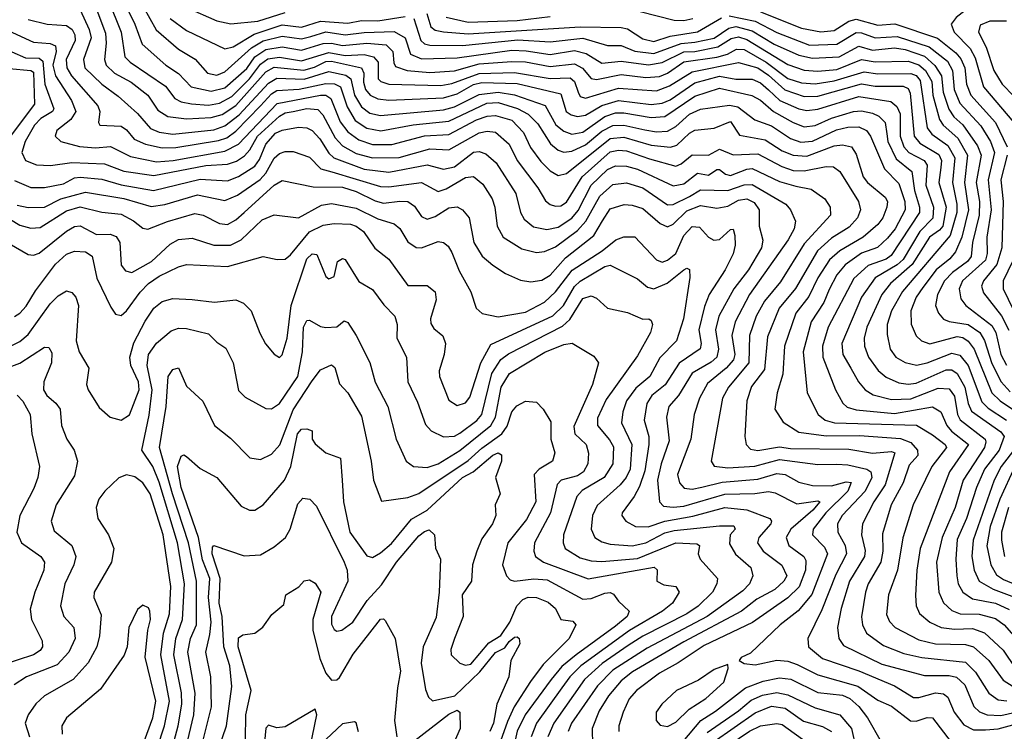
# Model space of a CAD drawing. Extents: x 1308313 to 1441400, y 959662 to 1036319.
# Tile 54 of 256: x 1346924 to 1350527, y 988705 to 991311. Entities that reach past the tile are written whole.
import ezdxf

# ---------------------------------------------------------------- set-up
doc = ezdxf.new("R2010")
doc.units = 0

msp = doc.modelspace()

# ---------------------------------------------------------------- linework, layer by layer
at = {"layer": '0CON10XD'}
for points in [[(1347180.2, 991415), (1347238.4, 991261.6), (1347241.1, 991225), (1347234.5, 991165), (1347240.2, 991145), (1347271.1, 991115), (1347331.6, 991081.6), (1347393.1, 991035), (1347429.3, 990979.3), (1347466.2, 990956.2), (1347535, 990947.4), (1347625, 990952.6), (1347665, 990963.3), (1347715, 990996.6), (1347825, 991119.9), (1347855, 991136.7), (1347963.4, 991126.6), (1348003, 991137), (1348045, 991157.5), (1348065, 991159.1), (1348174.7, 991135), (1348184.1, 991115), (1348182.4, 991082.4), (1348189.7, 991055), (1348206.7, 991035), (1348235, 991020.8), (1348275, 991016), (1348475, 991024.3), (1348525, 991039.5), (1348585, 991073.1), (1348615, 991081.2), (1348745, 991077.5), (1348905, 991039.4), (1348924, 990975), (1348942.3, 990962.3), (1348965, 990957), (1348995, 990961.3), (1349055, 990996.9), (1349115, 991015.1), (1349235, 991000.4), (1349275, 991005.4), (1349305, 991017.4), (1349395, 991079.2), (1349485, 991104.4), (1349545, 991092.8), (1349605, 991093), (1349635, 991079.9), (1349663.9, 991053.9), (1349705.4, 991015.4), (1349775, 990984.6), (1349805, 990978.5), (1349845, 990983.3), (1349995, 991029.5), (1350111.9, 991011.9), (1350133.5, 990993.5), (1350145.7, 990965.7), (1350146.7, 990885), (1350159.3, 990845), (1350178.3, 990825), (1350233.8, 990795), (1350245, 990778.5), (1350240.6, 990705), (1350267.9, 990625), (1350265.8, 990584.2), (1350218, 990535), (1350156.8, 990433.2), (1350135, 990413.6), (1350055, 990365.9), (1350005.2, 990295), (1349933, 990125), (1349936.5, 990085), (1349965.4, 990035.4), (1349994.3, 989984.3), (1350018.7, 989955), (1350047.8, 989937.8), (1350115, 989919.6), (1350185, 989923.1), (1350285, 989961.2), (1350325, 989958.8), (1350345, 989932.3), (1350355.7, 989865.7), (1350365.5, 989845.5), (1350456.8, 989775), (1350460.2, 989765), (1350454.5, 989745), (1350377, 989625), (1350347, 989525), (1350300.4, 989415), (1350279.8, 989325), (1350287.3, 989215), (1350305, 989175.4), (1350335, 989147.5), (1350365.7, 989135.7), (1350435, 989134.3), (1350495, 989117.7), (1350527.1, 989095), (1350588.3, 989025)], [(1347247.7, 991385), (1347295.4, 991265), (1347309.1, 991175), (1347327.8, 991155), (1347457.9, 991067.9), (1347492.2, 991022.2), (1347515, 991010), (1347552.8, 991002.8), (1347615, 990998.4), (1347655, 991005.1), (1347699.9, 991030.1), (1347765, 991094.6), (1347805, 991147.7), (1347832.4, 991167.6), (1347875, 991173.2), (1347955, 991159.9), (1348055, 991190.3), (1348115, 991180), (1348185, 991184), (1348218.7, 991175), (1348235.5, 991155), (1348236.5, 991095), (1348245.4, 991085), (1348275.4, 991075.4), (1348465, 991069.6), (1348505, 991077.7), (1348605, 991114.4), (1348735, 991117.2), (1348865, 991095.8), (1348938.6, 991098.6), (1348954.9, 991084.9), (1348967.3, 991045), (1348975, 991030.3), (1348995, 991023.8), (1349115, 991060.6), (1349255, 991050.8), (1349301.8, 991068.2), (1349385, 991120.6), (1349555, 991154), (1349625, 991134.2), (1349665, 991107.3), (1349723.7, 991053.7), (1349795, 991030.1), (1349845, 991031.2), (1350005, 991076.4), (1350055, 991067.4), (1350157.4, 991067.4), (1350175, 991058.6), (1350182.5, 991042.5), (1350197, 990885), (1350218.5, 990858.5), (1350287.7, 990817.7), (1350297.8, 990795), (1350295, 990770), (1350287.6, 990715), (1350314, 990625), (1350302, 990555), (1350290.1, 990539.9), (1350253.8, 990515), (1350190.4, 990415), (1350110.6, 990345), (1350079.3, 990305), (1350024.5, 990185), (1350014.8, 990145), (1350015.2, 990115.2), (1350030.7, 990075), (1350066, 990026), (1350095, 990001.9), (1350141.1, 989981.1), (1350175, 989975.8), (1350205, 989980), (1350315, 990029.3), (1350335, 990029.4), (1350355, 990015.6), (1350383, 989965), (1350395.4, 989905), (1350407.4, 989877.4), (1350515, 989801.5), (1350527.4, 989785), (1350508.9, 989735), (1350455.3, 989664.7), (1350425, 989598.2), (1350389, 989485), (1350355, 989407.5), (1350349.7, 989335), (1350353.1, 989275), (1350358.5, 989245), (1350375, 989215.3), (1350410.8, 989190.8), (1350495, 989174.4), (1350545, 989151.7)], [(1347145, 991347.1), (1347178.3, 991275), (1347186, 991245), (1347158, 991165), (1347163, 991135), (1347225, 991075.2), (1347285, 991030.5), (1347355, 990967.1), (1347403.1, 990913.1), (1347435, 990899.6), (1347485, 990891.8), (1347635, 990908.1), (1347675, 990921.8), (1347727.4, 990962.6), (1347835, 991079), (1347865, 991097.4), (1347965, 991092.9), (1348055, 991121.8), (1348117.8, 991107.8), (1348136.2, 991095), (1348149.3, 991035), (1348175, 990992), (1348205, 990968.8), (1348245, 990960), (1348475, 990980.8), (1348515, 990992.2), (1348605, 991037.1), (1348675, 991045.8), (1348735.3, 991035.3), (1348847.1, 990997.1), (1348886.1, 990926.1), (1348915, 990903.2), (1348945, 990892.3), (1348985, 990898.9), (1349065, 990956.8), (1349105, 990970.1), (1349135, 990970.4), (1349235, 990953.1), (1349285, 990956.4), (1349395, 991030.8), (1349485, 991059.9), (1349603.7, 991033.7), (1349635, 991016.2), (1349683.3, 990975), (1349755, 990934.2), (1349795, 990919), (1349835, 990923.4), (1349895, 990949.9), (1349975, 990974.3), (1350005, 990976.8), (1350045, 990969.1), (1350068.1, 990958.1), (1350091.9, 990935), (1350097.2, 990892.8), (1350101.5, 990865), (1350131.7, 990801.7), (1350189.1, 990755), (1350198.1, 990685), (1350216.9, 990625), (1350217, 990605), (1350112.9, 990447.1), (1350095, 990434), (1350029.1, 990410.9), (1349976.3, 990363.7), (1349883, 990185), (1349862.5, 990115), (1349863.4, 990075), (1349909.5, 989955), (1349936.7, 989906.7), (1349952.4, 989892.4), (1349985, 989882.1), (1350125, 989868.9), (1350265, 989893.5), (1350295.1, 989875.1), (1350317.5, 989825), (1350334, 989804)], [(1347315.8, 991355), (1347345.5, 991295), (1347371.9, 991221.9), (1347459.2, 991145), (1347505, 991114.2), (1347551.1, 991065), (1347625, 991048.7), (1347675, 991061.8), (1347755, 991132.4), (1347784.7, 991175.3), (1347825, 991202.1), (1347885, 991211), (1347955, 991198.8), (1348035, 991224.1), (1348065.1, 991224.9), (1348105, 991216.4), (1348195, 991224.9), (1348265, 991218.4), (1348290, 991195), (1348292.8, 991152.8), (1348299.2, 991139.2), (1348342, 991125), (1348425, 991117.7), (1348515, 991123.6), (1348605, 991149), (1348725, 991158.1), (1348775, 991156.2), (1348865, 991139.9), (1348955, 991149.3), (1348983.7, 991133.7), (1349015, 991095.6), (1349035, 991091.8), (1349125, 991110.7), (1349215, 991098.9), (1349265, 991103.2), (1349295, 991114.6), (1349355, 991156.7), (1349475, 991173.6), (1349514.7, 991185), (1349546.9, 991203.1), (1349575, 991201.7), (1349655.9, 991155.9), (1349735, 991095.4), (1349785, 991080.1), (1349835, 991076.3), (1349905, 991086.7), (1350015, 991120.4), (1350065, 991113.3), (1350185, 991114.5), (1350205, 991106.2), (1350218.9, 991088.9), (1350244.9, 990914.9), (1350262.1, 990892.1), (1350320.5, 990850.5), (1350346.1, 990805), (1350337.3, 990715), (1350353.7, 990635), (1350353.9, 990605), (1350328.7, 990521.3), (1350154.7, 990315.3), (1350114.2, 990245), (1350098.9, 990195), (1350098.7, 990158.7), (1350110.2, 990105), (1350130.7, 990075), (1350165, 990055.2), (1350206.4, 990046.4), (1350245, 990053.9), (1350335, 990090.2), (1350365, 990082.7), (1350395.4, 990045), (1350445, 989912), (1350468.5, 989888.5), (1350535, 989844.8)], [(1347376.7, 991356.7), (1347423.5, 991273.5), (1347505, 991202.5), (1347566.5, 991166.5), (1347611.2, 991115), (1347645, 991108.1), (1347675, 991120.2), (1347772.1, 991207.9), (1347815, 991233.7), (1347885, 991251), (1347955, 991241.2), (1347989.9, 991249.9), (1348045, 991266.3), (1348115, 991255.5), (1348185, 991264.5), (1348295, 991267.9), (1348334.2, 991244.2), (1348354.7, 991184.7), (1348395, 991168), (1348525, 991170.7), (1348725, 991198.8), (1348777.4, 991197.4), (1348865, 991183.1), (1348955, 991198.1), (1348997.7, 991187.7), (1349055, 991151.3), (1349125, 991159.3), (1349225, 991145.1), (1349275, 991153.8), (1349355, 991193.7), (1349395, 991195.1), (1349479, 991211), (1349528.2, 991241.8), (1349555, 991248.1), (1349585, 991238.4), (1349735, 991147.4), (1349795, 991126.6), (1349845, 991122.6), (1349915, 991128.5), (1350005, 991165.3), (1350055, 991156.7), (1350175, 991158.7), (1350215, 991145.1), (1350239.2, 991125), (1350262.5, 991085), (1350265.7, 991035), (1350290.1, 990945), (1350304.2, 990924.2), (1350357.2, 990877.2), (1350393.1, 990815), (1350382.2, 990715), (1350395.9, 990615), (1350372.1, 990515), (1350348.9, 990461.1), (1350328.3, 990435), (1350278.3, 990395), (1350229.4, 990330.6), (1350205.2, 990295), (1350184.8, 990244.8), (1350186.1, 990196.1), (1350205, 990153.6), (1350224.8, 990134.8), (1350254.4, 990124.4), (1350355, 990150.4), (1350375, 990147), (1350395, 990134.4), (1350416.9, 990105), (1350481.5, 989945), (1350512, 989915), (1350587.2, 989865)], [(1347535, 991355.2), (1347645, 991306.7), (1347696.3, 991296.3), (1347795, 991305.6), (1347895, 991337.2)], [(1349195, 991340.6), (1349319.2, 991309.2), (1349355, 991308), (1349387.3, 991315)], [(1349635, 991339.2), (1349785, 991280.4), (1349856.2, 991266.2), (1349905, 991272), (1349959, 991305), (1349985, 991312.7), (1350065, 991291.5), (1350126.4, 991296.4), (1350282.9, 991242.9), (1350350, 991190), (1350368.1, 991168.1), (1350383.4, 991135), (1350389.2, 991075), (1350404.3, 991035), (1350494.8, 990935), (1350537.4, 990845)], [(1350605, 991324.1), (1350482.2, 991365), (1350443.5, 991366.5), (1350415, 991360.7), (1350384.2, 991345), (1350351.2, 991318.8), (1350332.3, 991295), (1350343.9, 991265), (1350402.9, 991205), (1350421.2, 991171.2), (1350451.4, 991065), (1350562.4, 990935)], [(1346955, 991312.2), (1347025, 991294), (1347095, 991289.4), (1347115.6, 991275), (1347125.8, 991255), (1347126.9, 991235), (1347094.4, 991165), (1347096.7, 991135), (1347113.4, 991105), (1347209.6, 990995), (1347217.6, 990975), (1347212.3, 990935), (1347217.1, 990925), (1347295, 990921.2), (1347315, 990907.4), (1347343.4, 990873.4), (1347384.9, 990854.9), (1347445, 990841.4), (1347495, 990842.7), (1347652, 990868), (1347682, 990878), (1347715, 990902.4), (1347805.6, 990995), (1347845, 991039.2), (1347865, 991051.9), (1347946.5, 991056.5), (1348045, 991077.8), (1348076.3, 991076.3), (1348098.6, 991065), (1348122, 990992), (1348151.9, 990941.9), (1348195, 990913.2), (1348245.4, 990904.6), (1348364.1, 990925.9), (1348495, 990939.1), (1348634.1, 991005), (1348675, 991007.8), (1348745.9, 990985.9), (1348784.9, 990964.9), (1348820, 990930), (1348866.8, 990856.8), (1348895, 990833.5), (1348915.9, 990825.9), (1348945, 990829.5), (1348995, 990852.7), (1349055, 990903.1), (1349095, 990923.1), (1349135, 990924.4), (1349212.3, 990907.7), (1349255, 990900), (1349295, 990903.3), (1349325, 990919.7), (1349375, 990964.5), (1349415, 990982.8), (1349521.8, 990998.2), (1349551.7, 990991.7), (1349614.6, 990944.6), (1349675, 990922.1), (1349745, 990875.8), (1349782.8, 990862.8), (1349825, 990866.4), (1349912.7, 990907.3), (1349955, 990917), (1349995, 990918.5), (1350022.9, 990905), (1350037.9, 990885), (1350088.4, 990765), (1350141, 990711), (1350163.6, 990645), (1350165.1, 990615), (1350127.7, 990545), (1350099.5, 990510.5), (1350063.6, 990476.4), (1350005, 990456.6), (1349945, 990413), (1349915, 990377.3), (1349886.5, 990323.5), (1349867.2, 990275), (1349820.5, 990205), (1349790.9, 990095), (1349806.5, 989945), (1349846.5, 989865), (1349871.2, 989845), (1349906.2, 989835), (1350206.2, 989826.2), (1350265, 989791.4), (1350311.4, 989755), (1350316.4, 989745), (1350261.6, 989675), (1350193.9, 989535), (1350155.8, 989414.2), (1350135.9, 989295), (1350103, 989205), (1350096.8, 989133.2), (1350107.1, 989107.1), (1350127.7, 989085), (1350215, 989040), (1350275, 989025.4), (1350385, 989023.5), (1350415, 989014.8), (1350470.2, 988965), (1350522.8, 988892.8), (1350559.6, 988869.6)], [(1347475.2, 991315), (1347535, 991271.5), (1347675, 991204.3), (1347705, 991211.7), (1347781.9, 991258.1), (1347885, 991291.6), (1347955, 991284), (1348025, 991305.5), (1348125, 991298.8), (1348175, 991308.4), (1348235, 991306.9), (1348335, 991322.6)], [(1348366, 991315), (1348392.3, 991235), (1348405, 991222.8), (1348425, 991217.6), (1348545, 991216.6), (1348746.7, 991236.7), (1348865, 991229.3), (1348985, 991242.8), (1349075, 991216.6), (1349125, 991216.7), (1349175.5, 991195.5), (1349245, 991187.3), (1349345, 991223.8), (1349395, 991228.1), (1349465, 991243.9), (1349519.8, 991280.2), (1349545, 991285.9), (1349605, 991269.7), (1349685, 991221.6), (1349775, 991180.6), (1349825, 991169.5), (1349923.6, 991175), (1349995, 991213.5), (1350045, 991199.9), (1350125, 991207.8), (1350165, 991202.2), (1350235, 991177.7), (1350273.2, 991143.2), (1350297.1, 991105), (1350303.9, 991045), (1350323.9, 990983.9), (1350342.9, 990955), (1350375, 990926.1), (1350429.6, 990849.6), (1350442.9, 990815), (1350424.9, 990715), (1350436.6, 990645), (1350434.9, 990595.1), (1350411.2, 990495), (1350405.9, 990444.1), (1350392.3, 990425), (1350337.2, 990385), (1350308.7, 990355), (1350283.3, 990305), (1350275.8, 990265), (1350286, 990236), (1350305, 990214.7), (1350325, 990206.1), (1350395, 990194.9), (1350437.8, 990165), (1350455, 990136), (1350481.8, 990051.8), (1350516.4, 989985), (1350548.4, 989948.4)], [(1348413.5, 991333.5), (1348428.3, 991285), (1348445, 991272.9), (1348475, 991266.2), (1348565, 991259.1), (1348975, 991284.7), (1349125, 991282.9), (1349148.1, 991278.1), (1349205, 991240.8), (1349245, 991231.5), (1349305, 991250.1), (1349405, 991266), (1349492.7, 991317.3)], [(1348485, 991320.7), (1348565, 991302.4), (1348745, 991308.3), (1348865, 991322.2)], [(1349520, 991325), (1349615.4, 991305.4), (1349695, 991264.1), (1349815, 991217.6), (1349915, 991221.8), (1349985, 991264.6), (1350005, 991263.4), (1350055, 991245.1), (1350135, 991249.8), (1350252.1, 991212.1), (1350319, 991159), (1350337.3, 991125), (1350344.2, 991055), (1350364.6, 991005), (1350442, 990922), (1350476.5, 990865), (1350491.6, 990825), (1350468.9, 990725), (1350479.5, 990615), (1350463.8, 990515), (1350464.9, 990455), (1350459, 990431), (1350374.1, 990355), (1350362.3, 990325), (1350368.4, 990288.4), (1350386.7, 990265), (1350481.5, 990191.5), (1350495.9, 990165), (1350514.2, 990085), (1350535, 990046.1)], [(1350535, 991305.8), (1350474, 991306), (1350439.3, 991290.7), (1350432.4, 991265), (1350460.9, 991210.9), (1350489.2, 991125), (1350519, 991075), (1350605, 990986.7)], [(1346882, 991272), (1346975, 991228.3), (1347035, 991224.1), (1347055.2, 991215), (1347057.8, 991195), (1347045.7, 991145), (1347054.6, 991105), (1347113.7, 991015), (1347129.6, 990975), (1347111.6, 990945), (1347060.4, 990905), (1347053.6, 990885), (1347074.4, 990864.4), (1347143, 990847)], [(1346895, 991193.5), (1346945, 991170.7), (1346995, 991170.1), (1347009.2, 991159.2), (1347016, 991075), (1347048.7, 990985), (1347044.2, 990975), (1347000.9, 990949.1), (1346977.7, 990925), (1346943.7, 990865), (1346931.4, 990825), (1346945.2, 990795.2), (1346985, 990780), (1347037.4, 990777.4), (1347115, 990788.5), (1347235, 990783.6), (1347305, 990756.2), (1347415, 990740.7), (1347605, 990777.2), (1347685, 990781.6), (1347717.2, 990792.8), (1347747.3, 990812.7), (1347766.1, 990833.9), (1347793.8, 990885), (1347875, 990957.6), (1347895, 990969.8), (1347924.9, 990975.1), (1347975.4, 990985.4), (1348015, 990982.1), (1348033, 990963), (1348078.8, 990878.8), (1348105, 990849.1), (1348155, 990820.8), (1348215, 990805.3), (1348313.2, 990806.8), (1348425, 990838.6), (1348495, 990833.9), (1348605, 990896.9), (1348635, 990903.2), (1348665, 990898.8), (1348714.9, 990854.9), (1348744.8, 990795), (1348820, 990695), (1348848.1, 990648.1), (1348865, 990634.1), (1348885, 990627.7), (1348905, 990629.3), (1348925, 990642.3), (1348982, 990735), (1349085, 990826.7), (1349115, 990833), (1349145, 990831.2), (1349228.4, 990801.6), (1349325, 990775.2), (1349345, 990782.6), (1349385, 990816.4), (1349445, 990814.8), (1349485, 990837), (1349535, 990815.6), (1349625, 990819.8), (1349713.5, 990773.5), (1349755, 990758.6), (1349795, 990758), (1349875, 990772.8), (1349902.2, 990772.2), (1349925.2, 990755.2), (1349994.2, 990645), (1350001.2, 990615), (1349990, 990585), (1349959.3, 990550.7), (1349895, 990510.7), (1349843.8, 990465), (1349762.9, 990327.1), (1349703.2, 990255), (1349660.8, 990149.2), (1349650.3, 990029.7), (1349602.2, 989967.8), (1349584.8, 989915), (1349578.4, 989785), (1349582.3, 989755), (1349598.8, 989738.8), (1349625, 989733.7), (1349705, 989746.5), (1349745, 989740.7), (1349958.8, 989738.8), (1350045, 989724.2), (1350115, 989730.2), (1350126.6, 989725), (1350091.7, 989608.3), (1350049.7, 989545), (1350008.4, 989465), (1350005.2, 989425.2), (1350017.6, 989367.6), (1350015.5, 989345), (1349961.4, 989255), (1349930, 989155), (1349917, 989085), (1349921.6, 989045), (1349939.3, 989019.3), (1350079.5, 988950.5), (1350235, 988909.3), (1350325, 988910), (1350353, 988903), (1350383.3, 988875), (1350415.7, 988795.7), (1350436.7, 988776.7), (1350465, 988765.5), (1350515, 988763.4), (1350595, 988781.2)], [(1346885, 991131.7), (1346965, 991125.1), (1346975, 991119.1), (1346977.9, 991002.1), (1346853, 990835)], [(1347143, 990847), (1347201.2, 990841.2), (1347256.7, 990846.7), (1347329.5, 990809.5), (1347425, 990790.9), (1347485.7, 990795), (1347675, 990829.3), (1347725, 990855.2), (1347865.9, 991004.1), (1348025, 991034.9), (1348045, 991034), (1348062.8, 991022.8), (1348096.8, 990936.8), (1348125, 990900.5), (1348165, 990870.7), (1348215, 990854.4), (1348285.6, 990854.4), (1348405, 990885.6), (1348495, 990891), (1348596, 990944), (1348635, 990957.7), (1348665, 990960.1), (1348725, 990942.8), (1348768.4, 990898.4), (1348793.4, 990843.4), (1348831.4, 990791.4), (1348865, 990757.9), (1348895, 990741), (1348925, 990748.3), (1349085, 990875.8), (1349135, 990881), (1349235, 990851.1), (1349306.2, 990843.8), (1349328.7, 990851.3), (1349375, 990895.6), (1349395, 990906.5), (1349465, 990914), (1349525, 990938.6), (1349558.1, 990888.1), (1349651.6, 990871.6), (1349715, 990831), (1349755, 990814.3), (1349805, 990811.2), (1349905, 990848.5), (1349935, 990853.3), (1349968.2, 990845), (1349985, 990818.1), (1350011, 990735), (1350026.7, 990715), (1350091.4, 990661.4), (1350099.8, 990645), (1350098, 990625), (1350082.8, 990585), (1350065, 990561), (1350010.5, 990515), (1349925.2, 990465), (1349888.1, 990431.9), (1349844.7, 990365.3), (1349812.5, 990297.5), (1349764.2, 990235.8), (1349723.3, 990115), (1349717.1, 990012.9), (1349696.4, 989945), (1349687.7, 989885), (1349717.7, 989837.7), (1349775, 989800.7), (1349875, 989787.7), (1349997.9, 989787.9), (1350146.9, 989776.9), (1350185, 989763), (1350209.3, 989735), (1350211.2, 989715), (1350179.7, 989680.3), (1350157.1, 989615), (1350113.7, 989535), (1350082.1, 989427.9), (1350082.7, 989365), (1350075.9, 989324.1), (1350029.6, 989245), (1350019.3, 989215), (1350004.8, 989124.8), (1350008.6, 989095), (1350022.9, 989065), (1350085, 989019), (1350160.2, 988990.2), (1350225, 988976), (1350385, 988958.3), (1350422.1, 988922.1), (1350470.2, 988845), (1350505, 988820.9), (1350536.5, 988816.5)], [(1346905, 990722.2), (1346965, 990697), (1347015, 990696), (1347085, 990710), (1347125, 990731.5), (1347145, 990734.3), (1347225, 990727.5), (1347295, 990706.4), (1347414, 990686), (1347585, 990726.7), (1347685, 990720.8), (1347725, 990736.7), (1347784.8, 990775), (1347801.2, 990798.8), (1347824.6, 990855), (1347860.4, 990895), (1347885, 990907), (1347945, 990917.8), (1347975.2, 990915.2), (1347995, 990905.3), (1348022.3, 990875), (1348055, 990821.9), (1348073.8, 990805), (1348185, 990763.8), (1348275, 990752.3), (1348415, 990778.9), (1348475, 990763.7), (1348515, 990772.4), (1348585, 990825.9), (1348605, 990828.5), (1348629.9, 990819.9), (1348667.4, 990787.4), (1348739.8, 990675), (1348756.8, 990605), (1348770.3, 990580.3), (1348805, 990552.6), (1348853, 990543), (1348895, 990551.2), (1348945, 990584.8), (1348967.5, 990612.5), (1349015.8, 990705), (1349075, 990762.3), (1349105, 990775.7), (1349145, 990775.1), (1349185, 990763.7), (1349315, 990702.5), (1349355, 990710.5), (1349405, 990748.7), (1349445, 990741.6), (1349475, 990761.9), (1349485, 990761.9), (1349507.3, 990745), (1349525, 990740.9), (1349585, 990763.7), (1349605, 990765.7), (1349705, 990718.4), (1349765, 990701.6), (1349820.7, 990690.7), (1349870.5, 990655), (1349890.4, 990625), (1349890.9, 990595), (1349795, 990490), (1349708.6, 990351.4), (1349649.3, 990280.7), (1349618.8, 990225), (1349595.2, 990155), (1349593, 990055), (1349517.7, 989965), (1349495.5, 989924.5), (1349454.1, 989694.1), (1349465.8, 989675.8), (1349515, 989670), (1349613.8, 989676.2), (1349705, 989700.3), (1349845, 989681.7), (1349915, 989683.5), (1349955, 989681.5), (1350024.5, 989664.5), (1350038.6, 989655), (1350042, 989635), (1350018.5, 989585), (1349933.7, 989495), (1349917, 989465), (1349917.7, 989435), (1349944.4, 989385), (1349949.7, 989355), (1349910.6, 989279.4), (1349860.1, 989149.9), (1349808, 989045), (1349811.3, 989015), (1349861.5, 988971.5), (1349995, 988926.3), (1350125, 988872.2), (1350195, 988829), (1350215, 988829), (1350275, 988846.5), (1350305, 988842.9), (1350320.2, 988830.2), (1350343.9, 988775), (1350379.3, 988729.3), (1350415, 988710.7), (1350458.9, 988711.1)], [(1346915, 990631.6), (1346955, 990622.7), (1347015, 990624.8), (1347075, 990654.6), (1347165, 990679.9), (1347305, 990656.4), (1347405, 990627), (1347455, 990634.6), (1347575, 990670), (1347675, 990648.8), (1347721.5, 990668.5), (1347804.4, 990725.6), (1347825, 990748.7), (1347855, 990803.8), (1347875, 990821), (1347895, 990828.6), (1347925, 990827.9), (1347985, 990807.3), (1348026.5, 990765), (1348066.2, 990753.8), (1348245, 990699.9), (1348275, 990698.4), (1348394.5, 990714.5), (1348455, 990682.4), (1348485, 990691.2), (1348555, 990733.6), (1348585, 990736.4), (1348618.5, 990708.5), (1348653.7, 990655), (1348663.4, 990625), (1348671.4, 990555), (1348693.4, 990515), (1348761.9, 990471.9), (1348815, 990457.9), (1348845, 990461.9), (1348885, 990479), (1348965, 990538.5), (1348996.3, 990573.7), (1349046.7, 990665), (1349095, 990707.8), (1349145, 990713.5), (1349205, 990695.5), (1349295, 990633), (1349315, 990634.8), (1349375, 990664.1), (1349415, 990687.8), (1349515, 990685.4), (1349575, 990705.9), (1349605, 990708), (1349727.9, 990635), (1349744.8, 990614.8), (1349762.9, 990572.9), (1349757.8, 990545), (1349736.6, 990505), (1349594.8, 990305), (1349542.4, 990205), (1349529.9, 990155), (1349540.9, 990085), (1349535.8, 990065), (1349510, 990035), (1349440.8, 989979.2), (1349411.6, 989925), (1349392.4, 989865), (1349380.6, 989775), (1349331, 989645), (1349338.8, 989615), (1349355.9, 989595.9), (1349385, 989592.2), (1349420.5, 989599.5), (1349495, 989617.5), (1349625, 989628.5), (1349695, 989648.9), (1349725, 989645.2), (1349775, 989617.1), (1349825, 989605.2), (1349895, 989604), (1349948.3, 989618.3), (1349966.5, 989616.5), (1349954.2, 989585), (1349874, 989505), (1349827.4, 989445), (1349825.8, 989425), (1349869.9, 989379.9), (1349879.8, 989355), (1349823.4, 989206.6), (1349773.1, 989146.9), (1349706.6, 989095), (1349598.2, 988991.8), (1349564, 988975), (1349556.7, 988965), (1349575, 988953.1), (1349615, 988948.1), (1349695, 988965.2), (1349735, 988961.6), (1349769.9, 988949.9), (1349845, 988911.8), (1349991, 988871), (1350065, 988819.6), (1350115, 988797.4), (1350184.1, 988744.1), (1350205, 988741.9), (1350245, 988755.8), (1350265, 988754.7), (1350332.9, 988665)], [(1350537.4, 990815), (1350514.9, 990724.9), (1350522.8, 990645), (1350518, 990475), (1350500.6, 990415), (1350451.3, 990355), (1350443.5, 990335), (1350450.9, 990310.9), (1350517.1, 990227.1), (1350543.6, 990173.6)], [(1346820.9, 990620.9), (1346925, 990558.1), (1346965, 990548.1), (1346999.5, 990550.5), (1347095, 990611.2), (1347145.4, 990625.4), (1347225, 990606.3), (1347295, 990598.3), (1347341.1, 990575), (1347375, 990548), (1347393.5, 990543.5), (1347465, 990572.6), (1347565, 990601), (1347595, 990594.8), (1347655, 990564.3), (1347685, 990561.6), (1347715, 990577.6), (1347745, 990604.8), (1347855, 990705.2), (1347885, 990722.1), (1347998.5, 990698.5), (1348105, 990697.4), (1348155, 990682.3), (1348225, 990647.3), (1348255, 990639), (1348315, 990647), (1348344.8, 990644.8), (1348368.6, 990628.6), (1348395, 990590.8), (1348415, 990581.1), (1348445, 990590.6), (1348495, 990621.6), (1348525, 990625.3), (1348545, 990614.6), (1348569.3, 990585), (1348585.8, 990495), (1348616.8, 990445), (1348655, 990411.8), (1348702, 990382), (1348757.1, 990357.1), (1348795, 990350.6), (1348835, 990357.6), (1348865, 990375.7), (1348921.5, 990438.5), (1349025, 990520.8), (1349057, 990575), (1349085, 990618.9), (1349135.8, 990634.2), (1349165, 990632.4), (1349205, 990619.3), (1349268.1, 990565), (1349295, 990553), (1349315, 990561.7), (1349365, 990610.5), (1349415, 990631.1), (1349475, 990620.9), (1349515, 990628.5), (1349555, 990650.6), (1349585, 990655.4), (1349611.8, 990641.8), (1349630.4, 990615), (1349630.7, 990555), (1349643.3, 990503.3), (1349638.3, 990475), (1349591, 990395), (1349537, 990325), (1349482.3, 990225), (1349470.3, 990175), (1349481.7, 990105), (1349475.2, 990075), (1349455, 990056.8), (1349385, 990017), (1349335.6, 989935), (1349300.2, 989895), (1349291.6, 989855), (1349300.7, 989769.3), (1349271.8, 989685), (1349258.6, 989625), (1349265.8, 989545.8), (1349279.9, 989529.9), (1349315, 989525.5), (1349355, 989529.8), (1349505, 989573.9), (1349614.4, 989575.6), (1349665, 989583.2), (1349688.6, 989578.6), (1349768, 989538), (1349845, 989548.8), (1349851.8, 989545), (1349826.3, 989515), (1349746.3, 989445), (1349728.9, 989415), (1349738.6, 989385), (1349793.5, 989345), (1349801, 989331), (1349799.3, 989295), (1349776.3, 989233.7), (1349735, 989194.2), (1349605.8, 989104.2), (1349429.3, 989019.3), (1349334.1, 988955.9), (1349265, 988918.4), (1349180.9, 988855), (1349155, 988823.8), (1349132.7, 988775), (1349116.7, 988725), (1349116.1, 988705)], [(1346885, 990491), (1346955, 990451.3), (1346975, 990449.1), (1346995, 990456.3), (1347095, 990536.3), (1347125, 990553.2), (1347145, 990556.4), (1347205, 990524.4), (1347255.6, 990525.6), (1347277.6, 990517.6), (1347290.7, 990495), (1347295, 990412), (1347311.1, 990391.1), (1347335, 990384.7), (1347405.9, 990425), (1347475, 990488.8), (1347505, 990506.1), (1347555, 990511.1), (1347635, 990485.6), (1347695, 990484.8), (1347734.6, 990505.4), (1347811.9, 990578.1), (1347855, 990596.8), (1347945, 990585.3), (1348028.2, 990631.8), (1348065, 990637.3), (1348155, 990620.5), (1348235, 990581.5), (1348295, 990563.5), (1348315, 990546.2), (1348345, 990497.5), (1348375, 990477.1), (1348395, 990475.3), (1348455, 990498.8), (1348475, 990495.4), (1348491.7, 990481.7), (1348505, 990458.9), (1348531.9, 990391.9), (1348574.6, 990315), (1348594.7, 990254.7), (1348616.2, 990235), (1348675, 990222.8), (1348775, 990239.6), (1348845, 990276.4), (1348885, 990314), (1348945.8, 990394.2), (1349056.3, 990465), (1349105.2, 990504.8), (1349135, 990515.3), (1349175, 990515.4), (1349255, 990431.6), (1349275, 990423.6), (1349295, 990430), (1349325.4, 990454.6), (1349355, 990520.5), (1349385, 990553.7), (1349411.3, 990551.3), (1349444.8, 990514.8), (1349463.8, 990503.8), (1349485, 990506.4), (1349525, 990542.7), (1349535, 990544.3), (1349541.1, 990521.1), (1349542.6, 990485), (1349535, 990453.8), (1349505.3, 990395), (1349446.9, 990305), (1349429.6, 990260.4), (1349409.8, 990175), (1349418.5, 990125), (1349414.2, 990105.8), (1349337.3, 990052.7), (1349286.1, 989973.9), (1349237.5, 989935), (1349219.4, 989905), (1349209, 989845), (1349225.9, 989785), (1349226.8, 989755), (1349211.5, 989658.5), (1349192, 989602), (1349173.3, 989565), (1349128.8, 989505), (1349127.9, 989495), (1349141.8, 989475), (1349177.5, 989455), (1349224.4, 989454.4), (1349285, 989474.9), (1349387.1, 989492.9), (1349505, 989524.6), (1349585, 989516.2), (1349668.8, 989485), (1349675.9, 989475), (1349673.3, 989465), (1349628.6, 989415), (1349624.2, 989395), (1349645.3, 989365), (1349713.1, 989313.1), (1349731.9, 989275), (1349720, 989255), (1349687, 989225), (1349621.5, 989188.5), (1349565, 989145.2), (1349355, 989033.1), (1349167, 988923), (1349125, 988889.6), (1349078.4, 988835), (1349045, 988779.6), (1349018.5, 988715), (1349020.8, 988655)], [(1346905, 990223.9), (1346925, 990236.2), (1346947.8, 990262.2), (1346981.9, 990318.1), (1347055, 990415.3), (1347095, 990451.9), (1347125, 990463.2), (1347165, 990461.4), (1347189.3, 990445), (1347206.6, 990365), (1347258.1, 990258.1), (1347275, 990232.9), (1347295, 990228.1), (1347315, 990244.5), (1347365, 990313.8), (1347395, 990344.4), (1347435, 990371.6), (1347505, 990406.3), (1347535, 990414.7), (1347685, 990407), (1347815, 990443.8), (1347866.6, 990433.4), (1347895, 990434.6), (1347915, 990449.6), (1347985, 990534.5), (1348035, 990558.8), (1348075, 990564.8), (1348135, 990562.4), (1348155, 990555.5), (1348181.9, 990535), (1348224.1, 990474.1), (1348275, 990434.6), (1348345, 990337.1), (1348415, 990338.2), (1348444.6, 990315), (1348448.4, 990285), (1348428, 990215), (1348428.7, 990198.7), (1348440.1, 990180.1), (1348473.2, 990153.2), (1348482.5, 990125), (1348477.3, 990085), (1348459.1, 990025), (1348460.3, 990005), (1348495, 989918.1), (1348525, 989897.9), (1348555, 989908.5), (1348571.3, 989928.7), (1348611.4, 990055), (1348647.9, 990122.1), (1348875, 990227), (1348914.2, 990265), (1348955, 990334), (1348975, 990353.2), (1349065, 990407.1), (1349085, 990412), (1349185, 990362.3), (1349221.5, 990331.5), (1349245, 990325.8), (1349293.6, 990346.4), (1349355, 990395.4), (1349365, 990400.6), (1349375, 990396.2), (1349376.8, 990366.8), (1349353.1, 990215), (1349328.1, 990135), (1349267.2, 990072.8), (1349229.8, 990005), (1349178.4, 989961.6), (1349144.4, 989915), (1349131, 989875), (1349126.8, 989835), (1349164.2, 989755), (1349158.1, 989665), (1349143.8, 989635), (1349121.8, 989608.2), (1349037.5, 989532.5), (1349020.6, 989495), (1349015.3, 989445), (1349029.2, 989415), (1349055, 989398.6), (1349085, 989390.6), (1349164.9, 989384.9), (1349215, 989395.6), (1349285, 989431.4), (1349319.1, 989440.9), (1349485, 989458.2), (1349537.9, 989457.9), (1349541.9, 989445), (1349524.3, 989425), (1349521.5, 989391.5), (1349544.2, 989354.2), (1349599.3, 989305), (1349606.5, 989275), (1349594.8, 989245), (1349570.4, 989219.6), (1349439.6, 989125), (1349220.5, 989009.5), (1349095, 988929.3), (1349038.6, 988871.4), (1348943.4, 988735), (1348930.8, 988705)], [(1346895, 990118), (1346925, 990132.7), (1346955, 990158.6), (1347035, 990270.7), (1347065, 990300.4), (1347095, 990318.2), (1347115, 990312.2), (1347129.6, 990295), (1347139.3, 990265), (1347130.5, 990135), (1347142.2, 990095), (1347177.1, 990035), (1347168.5, 989975), (1347174.6, 989955), (1347215, 989891.1), (1347255.4, 989855.4), (1347295, 989844.4), (1347326.2, 989863.8), (1347360.9, 989955), (1347359.3, 989985), (1347331, 990045), (1347327, 990075), (1347341.8, 990128.2), (1347382.8, 990207.2), (1347415.2, 990254.8), (1347445, 990278.5), (1347485, 990289.6), (1347555.8, 990285.8), (1347636.4, 990276.4), (1347714.7, 990284.7), (1347742.6, 990272.6), (1347771.1, 990245), (1347802.6, 990162.6), (1347824.1, 990124.1), (1347855, 990085.8), (1347875, 990074), (1347885, 990083.3), (1347903.5, 990145), (1347917.7, 990265), (1347974.3, 990435), (1347995, 990453.3), (1348011.1, 990451.1), (1348045, 990371.2), (1348055, 990362.5), (1348075, 990370), (1348086.9, 990425), (1348105, 990436.2), (1348115, 990432.5), (1348165, 990352.1), (1348215, 990322.5), (1348256.4, 990266.4), (1348297.3, 990225), (1348305.3, 990195.3), (1348304.8, 990144.8), (1348339.2, 990075), (1348344.1, 989985), (1348379.3, 989910.7)], [(1350557.4, 990425), (1350523.5, 990355), (1350523.3, 990325), (1350579.7, 990209.7)], [(1348379.3, 989910.7), (1348408.8, 989828.8), (1348429.5, 989805), (1348475, 989783.6), (1348515, 989786.5), (1348535, 989796.4), (1348596.7, 989843.3), (1348615.8, 989865), (1348651.4, 990015), (1348685, 990066.5), (1348712.6, 990087.4), (1348910.8, 990189.2), (1348937, 990213), (1348985, 990289.5), (1349015, 990299.4), (1349035, 990290.9), (1349075, 990254.6), (1349148.5, 990238.5), (1349205, 990214.5), (1349226.2, 990215), (1349235, 990209.2), (1349239.6, 990195), (1349232.8, 990165), (1349185, 990080.4), (1349069.9, 989920.1), (1349038.7, 989851.3), (1349039.2, 989825), (1349082.8, 989772.8), (1349096.9, 989746.9), (1349094.4, 989685), (1349062.9, 989635), (1348982.9, 989587.1), (1348963.3, 989565), (1348913.7, 989425), (1348912.5, 989395), (1348920.8, 989375), (1348975, 989340.9), (1349015, 989329.2), (1349055, 989326.8), (1349185, 989338.4), (1349325, 989394.8), (1349401.6, 989391.6), (1349412.5, 989385), (1349407.1, 989355), (1349413.8, 989335), (1349477.5, 989265), (1349475.3, 989245), (1349458.9, 989215), (1349406.5, 989163.5), (1349365.7, 989135), (1349205, 989054.1), (1349150.8, 989019.2), (1349056.2, 988953.8), (1348991.3, 988895), (1348878.5, 988735), (1348857, 988685)], [(1347466.4, 988583.6), (1347504.4, 988725), (1347517.8, 988805), (1347515.9, 988845.9), (1347488.5, 988985), (1347494.9, 989045), (1347519.7, 989115), (1347526.7, 989245), (1347502, 989395), (1347435, 989617.8), (1347411.4, 989675), (1347371.2, 989735), (1347397.3, 989862.7), (1347408.7, 989955), (1347390.3, 990045), (1347395.5, 990084.5), (1347425, 990126.1), (1347478.8, 990171.2), (1347505, 990182), (1347535, 990180.8), (1347615, 990161.2), (1347645, 990130), (1347678, 990108), (1347705.3, 990055), (1347725, 989952.9), (1347748.8, 989928.8), (1347825, 989887.3), (1347845, 989886.2), (1347875, 989905.3), (1347942.4, 990005), (1347959.6, 990095), (1347962.7, 990185), (1347975, 990209.2), (1347985, 990210.4), (1348025, 990187.9), (1348045, 990183.8), (1348085, 990186.7), (1348112.1, 990207.9), (1348125, 990201.8), (1348155.4, 990155), (1348205, 990055.8), (1348225, 989983.3), (1348271.1, 989895), (1348301.8, 989775), (1348338.9, 989695), (1348365, 989674.7), (1348415, 989671.3), (1348455, 989685.2), (1348535, 989733.7), (1348648.8, 989825), (1348665.6, 989855), (1348686.4, 989965), (1348716.7, 990015), (1348846, 990094), (1348915, 990121), (1348945.9, 990125.9), (1349025, 990078.6), (1349042.7, 990055), (1349019.8, 989975), (1348951.7, 989821.7), (1348955.8, 989795), (1348997.2, 989755), (1349005.9, 989724.1), (1349003.3, 989685), (1348987.4, 989655), (1348965, 989641.2), (1348906.2, 989625), (1348891.4, 989608.6), (1348867.1, 989505), (1348807.7, 989395), (1348805.3, 989365), (1348811.3, 989345), (1348840.9, 989325), (1349005, 989263.8), (1349246.2, 989306.2), (1349256.5, 989296.5), (1349255.6, 989255), (1349281.6, 989241.6), (1349325.7, 989235.7), (1349338, 989215), (1349312.5, 989175), (1349276.6, 989145), (1349155.7, 989074.3), (1348978, 988945), (1348937.3, 988905), (1348908.7, 988865), (1348815.2, 988735), (1348795.5, 988685)], [(1346845, 990023.4), (1346925, 990053.3), (1347015, 990111.5), (1347030.6, 990110.6), (1347041.2, 990091.2), (1347040.8, 990055), (1347012.6, 989985), (1347011.1, 989955), (1347023.2, 989935), (1347056.9, 989906.9), (1347072.4, 989885), (1347077.5, 989825), (1347096.1, 989775), (1347122.9, 989735), (1347136.2, 989695), (1347125, 989640.8), (1347057.8, 989535), (1347038.8, 989475), (1347049.9, 989439.9), (1347114.6, 989385), (1347129.6, 989345), (1347122.5, 989315), (1347088.8, 989245), (1347073.8, 989165), (1347085.2, 989125.2), (1347122.5, 989085), (1347126.7, 989045), (1347103.8, 988995), (1347060.8, 988949.2), (1346949.1, 988905), (1346903.3, 988875)], [(1347516.7, 988575), (1347561.4, 988765), (1347565.9, 988845), (1347539.9, 988995), (1347549.5, 989045), (1347571.5, 989095), (1347571.7, 989255), (1347542.3, 989395), (1347482.9, 989575), (1347436.1, 989745), (1347459.7, 989895), (1347467.7, 990005), (1347485, 990029.5), (1347505, 990036.2), (1347535, 989969.2), (1347593.8, 989913.8), (1347637.5, 989825), (1347695, 989778.8), (1347766.7, 989706.7), (1347805, 989700.4), (1347845, 989720.3), (1347876.3, 989753.7), (1347925, 989882.2), (1347995, 989989.1), (1348025, 990029.1), (1348065, 990047.2), (1348077.2, 990037.2), (1348095, 989978.1), (1348125.2, 989945.2), (1348175, 989859.2), (1348210.2, 989695), (1348219.2, 989625), (1348248.2, 989548.2), (1348345, 989561.6), (1348384.5, 989575.5), (1348565, 989696.8), (1348615, 989741.8), (1348688.2, 989795), (1348707.8, 989822.2), (1348725, 989874.7), (1348743, 989897), (1348775, 989914.4), (1348815, 989910.6), (1348839.2, 989885), (1348868.2, 989838.2), (1348868.2, 989775), (1348882.1, 989725), (1348873.6, 989695), (1348824.6, 989665), (1348807.1, 989645), (1348812.5, 989545), (1348779, 989481), (1348710.5, 989395), (1348691.2, 989315), (1348705, 989274.4), (1348719.6, 989259.6), (1348735, 989255.3), (1348806, 989264), (1348855, 989259.4), (1348985, 989189.2), (1349015, 989191.2), (1349065, 989211.6), (1349085, 989213.2), (1349097.4, 989207.4), (1349115, 989181.9), (1349154.4, 989145), (1349146.7, 989125), (1349105, 989090.3), (1348960.7, 988985), (1348907.6, 988942.4), (1348868.5, 988895), (1348774.3, 988765), (1348745, 988706.1), (1348731.3, 988645)], [(1346915, 989936.5), (1346935, 989914.5), (1346962.8, 989865), (1346968.8, 989795), (1346996.8, 989675), (1346990.9, 989635), (1346975.9, 989594.1), (1346924.2, 989495.8), (1346914.2, 989435), (1346930.7, 989395), (1347000.9, 989345), (1347015.3, 989325), (1347012.1, 989295), (1346979.5, 989215), (1346962.3, 989152.3), (1346967.6, 989115), (1347006.2, 989036.2), (1347007.3, 989015), (1346998.7, 989001.3), (1346974.9, 988985.2), (1346855, 988946)], [(1347573.9, 988585), (1347625.5, 988795), (1347623, 988905), (1347604.8, 988995), (1347620.1, 989059.9), (1347624.6, 989105), (1347614.7, 989195), (1347620, 989265), (1347593, 989333), (1347578.2, 989415), (1347515, 989598.2), (1347501, 989675), (1347515, 989712.9), (1347525, 989717.1), (1347535, 989711.9), (1347585, 989668.1), (1347645, 989634.4), (1347735, 989530), (1347764.7, 989514.7), (1347785, 989514.5), (1347815, 989534.5), (1347893, 989625), (1347916.5, 989675), (1347941.3, 989795), (1347955, 989811.7), (1347975, 989812.7), (1347994.4, 989805), (1347994.7, 989774.7), (1348005, 989757.8), (1348045, 989724.4), (1348098.6, 989705), (1348104.8, 989624.8), (1348109.5, 989545), (1348131.7, 989435), (1348195, 989347.9), (1348215, 989341.2), (1348245, 989358.3), (1348285, 989392.9), (1348357.8, 989482.2), (1348415.2, 989515), (1348545, 989634.3), (1348584.1, 989655.9), (1348655, 989716.6), (1348675, 989725.2), (1348687.1, 989717.1), (1348687.6, 989695), (1348665.5, 989635), (1348682.9, 989575), (1348664.4, 989535), (1348666.5, 989495), (1348654, 989465), (1348615, 989409.5), (1348596.7, 989365), (1348581.4, 989315), (1348577.5, 989255), (1348542.9, 989205), (1348547.3, 989125), (1348514.8, 989045.2), (1348501.8, 989005), (1348502.9, 988985), (1348535, 988954.7), (1348555, 988947.3), (1348575, 988950.8), (1348640.7, 989029.3), (1348685, 989055.6), (1348717.9, 989105), (1348742.9, 989165), (1348765, 989187.7), (1348785, 989195.9), (1348815, 989194.8), (1348857.7, 989177.7), (1348884.4, 989154.4), (1348904.4, 989114.4), (1348948.2, 989108.2), (1348959.5, 989095), (1348934.6, 989045), (1348840.1, 988949.9), (1348793, 988887), (1348734.2, 988795), (1348708.7, 988741.3), (1348671.7, 988635)], [(1350334, 989804), (1350396.1, 989755), (1350326.6, 989655), (1350220, 989375), (1350207.8, 989295), (1350202.9, 989202.9), (1350204.8, 989164.8), (1350217.1, 989137.1), (1350255.4, 989105), (1350295.7, 989085.7), (1350345, 989079.5), (1350411.2, 989081.2), (1350455, 989066.3), (1350522.8, 989002.8), (1350568.9, 988935)], [(1350569, 989745), (1350515.9, 989675), (1350490.4, 989625), (1350414, 989405), (1350408.9, 989345), (1350417.2, 989295), (1350435.3, 989255), (1350486.2, 989226.2), (1350594.2, 989185)], [(1347426.8, 988643.2), (1347454.6, 988725), (1347472.9, 988815), (1347440.5, 988985), (1347450.8, 989065), (1347472.9, 989135), (1347477.7, 989235), (1347449, 989425), (1347401, 989575), (1347375, 989614.7), (1347345, 989636.8), (1347315, 989644.5), (1347286.5, 989633.5), (1347235.4, 989585), (1347213.8, 989555), (1347203.8, 989525), (1347209.6, 989485), (1347249.6, 989425), (1347268.5, 989375), (1347259.6, 989325), (1347196.1, 989215), (1347195.4, 989195), (1347222.1, 989132.1), (1347216.5, 989055), (1347206.5, 989015), (1347174.3, 988955.7), (1347119.4, 988895), (1347015, 988835.3), (1346983.7, 988806.3), (1346955, 988765.6), (1346944.2, 988735), (1346959.5, 988685)], [(1350565.6, 989675), (1350510.6, 989555), (1350475.4, 989454.6), (1350463.8, 989383.8), (1350478.3, 989315), (1350498.7, 989278.7), (1350525, 989261.1), (1350645, 989211.1)], [(1347639.8, 988605), (1347680.4, 988725), (1347700.5, 988869.5), (1347693, 988945), (1347671.3, 989015), (1347664.7, 989125), (1347653.6, 989175), (1347658.2, 989265), (1347628, 989355), (1347630.2, 989379.8), (1347635, 989385.8), (1347745, 989348.2), (1347805, 989351.8), (1347855, 989380.5), (1347896.7, 989415), (1347914.1, 989445.9), (1347941.5, 989538.5), (1347960.8, 989559.2), (1347985.3, 989555.3), (1348009.8, 989529.8), (1348112, 989325), (1348121.9, 989295), (1348125.2, 989255), (1348065, 989126.2), (1348065, 989097.5), (1348075, 989077.5), (1348085, 989071.4), (1348103.3, 989075), (1348143.1, 989105), (1348196.1, 989183.9), (1348248.4, 989241.6), (1348303, 989325), (1348385, 989421.1), (1348405, 989437.3), (1348422.9, 989442.9), (1348441.9, 989425), (1348445.8, 989375.8), (1348464.2, 989335), (1348459.7, 989215), (1348448.1, 989121.9), (1348401, 989015), (1348393, 988955), (1348408.6, 988858.6), (1348420.5, 988830.5), (1348435, 988817.3), (1348516, 988835), (1348607.5, 988922.5), (1348665, 988993.3), (1348699.6, 989010.4), (1348715, 989034.2), (1348735, 989049.7), (1348745, 989051.5), (1348751.5, 989045), (1348754.6, 989025), (1348721.1, 988965), (1348714, 988905), (1348670.5, 988805), (1348658.5, 988735), (1348645.2, 988705)], [(1350542.3, 989525), (1350517.6, 989435), (1350516.8, 989405), (1350528.2, 989345)], [(1347750.2, 988675), (1347751.4, 988765), (1347770.7, 988855), (1347724.1, 989015), (1347725, 989047.5), (1347741.2, 989058.8), (1347785, 989064.2), (1347813.7, 989086.3), (1347846.8, 989133.2), (1347890.7, 989169.3), (1347898, 989205), (1347945.2, 989234.8), (1347965, 989255.6), (1347985, 989260), (1348005, 989248.1), (1348025.9, 989215), (1347997, 989115), (1347996.7, 989075), (1348022.2, 988972.2), (1348045, 988917.5), (1348065, 988892.1), (1348085, 988893.5), (1348095, 988902.2), (1348145, 988987.5), (1348245, 989115.3), (1348255, 989117.1), (1348261.3, 989111.3), (1348298.1, 989045), (1348318, 988925), (1348306.2, 988865), (1348295.3, 988745), (1348303.9, 988685)], [(1347367.6, 988635), (1347411.7, 988755), (1347421.8, 988815), (1347383.1, 988976.9), (1347392.6, 989075), (1347402.4, 989115), (1347400.9, 989145), (1347395, 989157.5), (1347375, 989167.5), (1347355, 989150.8), (1347323.8, 989085), (1347316.9, 989015), (1347306.3, 988983.7), (1347220.3, 988859.7), (1347095.6, 988755), (1347078.8, 988725), (1347080, 988695)], [(1349295, 988722.7), (1349325, 988738.5), (1349373.8, 988786.2), (1349435, 988825.8), (1349501.4, 988885), (1349516.7, 988935), (1349515, 988950), (1349465, 988931.9), (1349407.7, 988892.3), (1349328.1, 988855), (1349273.6, 988805), (1349253.8, 988775), (1349253.8, 988745), (1349267.4, 988727.4), (1349295, 988722.7)], [(1349351.8, 988668.2), (1349417.2, 988745), (1349470.7, 988779.3), (1349579.8, 988865), (1349645, 988889.1), (1349705, 988900.9), (1349746, 988896), (1349845, 988847.9), (1349935, 988837.7), (1349961.8, 988825), (1349995, 988795.8), (1350027.1, 988755), (1350077.1, 988667.1)], [(1349439.7, 988700.3), (1349555, 988780.1), (1349600.4, 988819.6), (1349642.6, 988837.4), (1349695, 988846.9), (1349735, 988839.3), (1349835, 988790.8), (1349925.6, 988765.6), (1349967.7, 988715), (1349983.9, 988645)], [(1347986.7, 988646.7), (1348011.4, 988765), (1348005, 988785.7), (1347895, 988721.4), (1347865, 988718), (1347835, 988727.5), (1347825, 988716.7), (1347819.4, 988665)], [(1348365, 988668.3), (1348495, 988768.1), (1348525, 988782.5), (1348534.4, 988775), (1348535.6, 988715), (1348514.4, 988665)], [(1349462.2, 988665), (1349615, 988773.1), (1349675, 988796.9), (1349725, 988789.5), (1349792.1, 988742.1), (1349862.2, 988722.2), (1349894.7, 988705)], [(1348163.8, 988703.8), (1348155.9, 988735.9), (1348149.5, 988739.5), (1348105, 988733.1), (1348025, 988657.5)], [(1349519.1, 988655), (1349595, 988705.4), (1349635.6, 988725), (1349695, 988734.4), (1349715, 988730.4), (1349810.3, 988660.3)], [(1350458.9, 988711.1), (1350505, 988714.3), (1350585, 988736.3)]]:
    msp.add_lwpolyline(points, dxfattribs=at)

doc.saveas('drawing.dxf')
